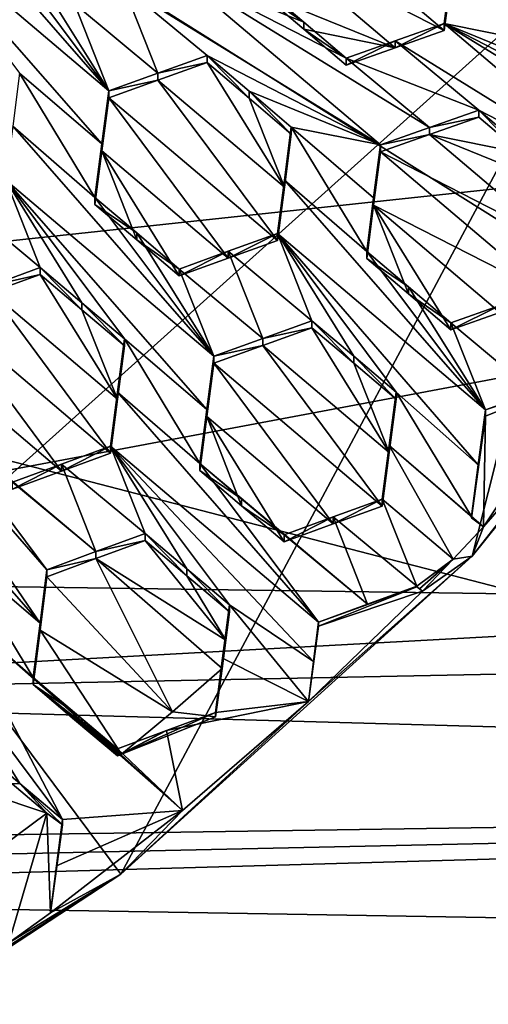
# Model space of a CAD drawing. Header units: metres. Extents: x -28 to 28, y -243 to 28.
# Tile 68 of 147: x 4.44 to 5.58, y -227.8 to -225.39. Entities that reach past the tile are written whole.
import ezdxf

# ---------------------------------------------------------------- set-up
doc = ezdxf.new("R2010")
doc.units = ezdxf.units.M
doc.layers.add('solid_10661043', color=7, linetype='CONTINUOUS')

msp = doc.modelspace()

# ---------------------------------------------------------------- linework, layer by layer
at = {"layer": 'solid_10661043'}
for points in [[(6.610481, -235.649948, 145.324188), (4.892302, -33.362179, 116.91967), (9.646918, -31.805536, 116.612808)], [(6.468189, -240.147827, 149.682373), (7.077552, -32.296108, 120.462379), (2.982663, -33.177189, 120.627808)], [(0, -240.141998, 149.723801), (6.468189, -240.147827, 149.682373), (2.982663, -33.177189, 120.627808)], [(3.305357, -235.757614, 145.381073), (0.002991, -33.878384, 117.022713), (4.892302, -33.362179, 116.91967)], [(6.610481, -235.649948, 145.324188), (3.305357, -235.757614, 145.381073), (4.892302, -33.362179, 116.91967)], [(-5.242968, -219.076813, 116.413437), (8.043475, -227.407623, 118.645668), (-8.043475, -223.244019, 117.530037)], [(-5.242968, -219.076813, 116.413437), (7.775297, -222.446243, 117.316269), (8.043475, -227.407623, 118.645668)], [(-8.043475, -223.244019, 117.530037), (8.043475, -227.407623, 118.645668), (5.242968, -231.574844, 119.762268)], [(-8.043475, -223.244019, 117.530037), (5.242968, -231.574844, 119.762268), (-7.775297, -228.205399, 118.859436)], [(11.353618, -225.185455, 137.539215), (4.379401, -224.919739, 137.194443), (3.211352, -226.058945, 137.361542)], [(4.379401, -224.919739, 137.194443), (5.935923, -225.133896, 136.516098), (4.138341, -226.747696, 136.948517)], [(4.653608, -225.563202, 132.630081), (4.162208, -225.001678, 132.718674), (4.145181, -225.132568, 132.729904)], [(4.653608, -225.563202, 132.630081), (4.363299, -225.175842, 132.679337), (4.162208, -225.001678, 132.718674)], [(5.044559, -225.195938, 132.443573), (5.473717, -225.416046, 132.347717), (5.061479, -225.066757, 132.429092)], [(5.061479, -225.066757, 132.429092), (5.473717, -225.416046, 132.347717), (5.490699, -225.286545, 132.332657)], [(4.682702, -227.477722, 132.692444), (4.138341, -226.747696, 136.948517), (5.935923, -225.133896, 136.516098)], [(4.636724, -225.693115, 132.640778), (4.145181, -225.132568, 132.729904), (4.435491, -225.520081, 132.680084)], [(4.653608, -225.563202, 132.630081), (4.145181, -225.132568, 132.729904), (4.636724, -225.693115, 132.640778)], [(5.541527, -226.700485, 132.484177), (4.682702, -227.477722, 132.692444), (5.935923, -225.133896, 136.516098)], [(6.263885, -225.803055, 132.243713), (5.541527, -226.700485, 132.484177), (5.935923, -225.133896, 136.516098)], [(4.46584, -225.262711, 132.65918), (4.363299, -225.175842, 132.679337), (4.653608, -225.563202, 132.630081)], [(11.353618, -225.185455, 137.539215), (3.211352, -226.058945, 137.361542), (2.997616, -226.755341, 137.25293)], [(7.121154, -226.814041, 137.386063), (11.353618, -225.185455, 137.539215), (2.997616, -226.755341, 137.25293)], [(5.027567, -225.325836, 132.457458), (5.353316, -225.458328, 132.382599), (5.044559, -225.195938, 132.443573)], [(5.044559, -225.195938, 132.443573), (5.353316, -225.458328, 132.382599), (5.473717, -225.416046, 132.347717)], [(4.653608, -225.563202, 132.630081), (4.569418, -225.350449, 132.638794), (4.46584, -225.262711, 132.65918)], [(4.689136, -225.307724, 132.606644), (5.317876, -225.695709, 132.47348), (4.809449, -225.264969, 132.573639)], [(5.437545, -225.653351, 132.440033), (4.809449, -225.264969, 132.573639), (5.317876, -225.695709, 132.47348)], [(5.233686, -225.483429, 132.480377), (4.809449, -225.264969, 132.573639), (5.437545, -225.653351, 132.440033)], [(5.130357, -225.395889, 132.500732), (4.809449, -225.264969, 132.573639), (5.233686, -225.483429, 132.480377)], [(5.130357, -225.395889, 132.500732), (5.027567, -225.308823, 132.520966), (4.809449, -225.264969, 132.573639)], [(5.473717, -225.416046, 132.347717), (5.473717, -225.398956, 132.411514), (5.490699, -225.269455, 132.396423)], [(5.691835, -225.443222, 132.357254), (5.490699, -225.269455, 132.396423), (5.473717, -225.398956, 132.411514)], [(5.490699, -225.286545, 132.332657), (5.473717, -225.416046, 132.347717), (5.490699, -225.269455, 132.396423)], [(5.708812, -225.313904, 132.341644), (5.490699, -225.269455, 132.396423), (5.691835, -225.443222, 132.357254)], [(4.689136, -225.307724, 132.606644), (4.569418, -225.350449, 132.638794), (4.773361, -225.520309, 132.598511)], [(4.689136, -225.307724, 132.606644), (4.89364, -225.477402, 132.566147), (5.317876, -225.695709, 132.47348)], [(4.689136, -225.307724, 132.606644), (4.773361, -225.520309, 132.598511), (4.89364, -225.477402, 132.566147)], [(5.130357, -225.395889, 132.500732), (5.027567, -225.325836, 132.457458), (5.027567, -225.308823, 132.520966)], [(5.130357, -225.412933, 132.437119), (5.353316, -225.458328, 132.382599), (5.027567, -225.325836, 132.457458)], [(5.130357, -225.395889, 132.500732), (5.130357, -225.412933, 132.437119), (5.027567, -225.325836, 132.457458)], [(4.773361, -225.520309, 132.598511), (4.569418, -225.350449, 132.638794), (4.653608, -225.563202, 132.630081)], [(5.130357, -225.395889, 132.500732), (5.233686, -225.483429, 132.480377), (5.130357, -225.412933, 132.437119)], [(5.130357, -225.412933, 132.437119), (5.233686, -225.483429, 132.480377), (5.233686, -225.500504, 132.416672)], [(5.130357, -225.412933, 132.437119), (5.233686, -225.500504, 132.416672), (5.353316, -225.458328, 132.382599)], [(5.353316, -225.458328, 132.382599), (5.473717, -225.398956, 132.411514), (5.473717, -225.416046, 132.347717)], [(5.353316, -225.458328, 132.382599), (5.353316, -225.441254, 132.44635), (5.473717, -225.398956, 132.411514)], [(5.982144, -225.82962, 132.311584), (5.473717, -225.398956, 132.411514), (5.353316, -225.441254, 132.44635)], [(5.794241, -225.529953, 132.337173), (5.691835, -225.443222, 132.357254), (5.473717, -225.398956, 132.411514)], [(6.105681, -225.786331, 132.275436), (5.473717, -225.398956, 132.411514), (5.982144, -225.82962, 132.311584)], [(5.897954, -225.617798, 132.316818), (5.473717, -225.398956, 132.411514), (6.105681, -225.786331, 132.275436)], [(5.897954, -225.617798, 132.316818), (5.794241, -225.529953, 132.337173), (5.473717, -225.398956, 132.411514)], [(5.233686, -225.483429, 132.480377), (5.557908, -225.610901, 132.405807), (5.353316, -225.441254, 132.44635)], [(5.233686, -225.500504, 132.416672), (5.233686, -225.483429, 132.480377), (5.353316, -225.441254, 132.44635)], [(5.353316, -225.458328, 132.382599), (5.233686, -225.500504, 132.416672), (5.353316, -225.441254, 132.44635)], [(5.982144, -225.82962, 132.311584), (5.353316, -225.441254, 132.44635), (5.557908, -225.610901, 132.405807)], [(4.773361, -225.520309, 132.598511), (4.89364, -225.494415, 132.50264), (4.89364, -225.477402, 132.566147)], [(4.99643, -225.564484, 132.545898), (5.317876, -225.695709, 132.47348), (4.89364, -225.477402, 132.566147)], [(4.99643, -225.581528, 132.4823), (4.99643, -225.564484, 132.545898), (4.89364, -225.477402, 132.566147)], [(4.89364, -225.494415, 132.50264), (4.99643, -225.581528, 132.4823), (4.89364, -225.477402, 132.566147)], [(5.233686, -225.483429, 132.480377), (5.437545, -225.653351, 132.440033), (5.557908, -225.610901, 132.405807)], [(4.773361, -225.537308, 132.535049), (4.89364, -225.494415, 132.50264), (4.773361, -225.520309, 132.598511)], [(4.773361, -225.537308, 132.535049), (5.082859, -225.798782, 132.473816), (4.89364, -225.494415, 132.50264)], [(4.99643, -225.581528, 132.4823), (4.89364, -225.494415, 132.50264), (5.082859, -225.798782, 132.473816)], [(4.619697, -225.82428, 132.650986), (4.435491, -225.520081, 132.680084), (4.418618, -225.65007, 132.690094)], [(4.636724, -225.693115, 132.640778), (4.435491, -225.520081, 132.680084), (4.619697, -225.82428, 132.650986)], [(4.773361, -225.537308, 132.535049), (4.773361, -225.520309, 132.598511), (4.653608, -225.563202, 132.630081)], [(4.773361, -225.537308, 132.535049), (4.653608, -225.563202, 132.630081), (4.653608, -225.5802, 132.566666)], [(4.773361, -225.537308, 132.535049), (4.653608, -225.5802, 132.566666), (5.065847, -225.929489, 132.485291)], [(4.773361, -225.537308, 132.535049), (5.065847, -225.929489, 132.485291), (5.082859, -225.798782, 132.473816)], [(4.653608, -225.5802, 132.566666), (4.653608, -225.563202, 132.630081), (4.636724, -225.693115, 132.640778)], [(4.636724, -225.710114, 132.577316), (4.653608, -225.5802, 132.566666), (4.636724, -225.693115, 132.640778)], [(4.945651, -225.972656, 132.51651), (4.653608, -225.5802, 132.566666), (4.636724, -225.710114, 132.577316)], [(5.065847, -225.929489, 132.485291), (4.653608, -225.5802, 132.566666), (4.945651, -225.972656, 132.51651)], [(5.099759, -225.652023, 132.525543), (5.317876, -225.695709, 132.47348), (4.99643, -225.564484, 132.545898)], [(5.099759, -225.669098, 132.461853), (5.099759, -225.652023, 132.525543), (4.99643, -225.564484, 132.545898)], [(4.99643, -225.581528, 132.4823), (5.099759, -225.669098, 132.461853), (4.99643, -225.564484, 132.545898)], [(5.082859, -225.798782, 132.473816), (5.099759, -225.669098, 132.461853), (4.99643, -225.581528, 132.4823)], [(5.557908, -225.628036, 132.341873), (5.557908, -225.610901, 132.405807), (5.437545, -225.653351, 132.440033)], [(5.660573, -225.715042, 132.321564), (5.557908, -225.610901, 132.405807), (5.557908, -225.628036, 132.341873)], [(5.660573, -225.715042, 132.321564), (5.660569, -225.697876, 132.385605), (5.557908, -225.610901, 132.405807)], [(5.982144, -225.82962, 132.311584), (5.557908, -225.610901, 132.405807), (5.660569, -225.697876, 132.385605)], [(5.437545, -225.670471, 132.376144), (5.557908, -225.628036, 132.341873), (5.437545, -225.653351, 132.440033)], [(5.660573, -225.715042, 132.321564), (5.557908, -225.628036, 132.341873), (5.437545, -225.670471, 132.376144)], [(4.418618, -225.65007, 132.690094), (4.401579, -225.781509, 132.699631), (4.910007, -226.211945, 132.600571)], [(4.619697, -225.82428, 132.650986), (4.418618, -225.65007, 132.690094), (4.910007, -226.211945, 132.600571)], [(5.082859, -225.798782, 132.473816), (5.099759, -225.652023, 132.525543), (5.099759, -225.669098, 132.461853)], [(5.082859, -225.781693, 132.537567), (5.283965, -225.95575, 132.498215), (5.099759, -225.652023, 132.525543)], [(5.082859, -225.798782, 132.473816), (5.082859, -225.781693, 132.537567), (5.099759, -225.652023, 132.525543)], [(5.300968, -225.825287, 132.486099), (5.317876, -225.695709, 132.47348), (5.099759, -225.652023, 132.525543)], [(5.300968, -225.825287, 132.486099), (5.099759, -225.652023, 132.525543), (5.283965, -225.95575, 132.498215)], [(5.437545, -225.670471, 132.376144), (5.437545, -225.653351, 132.440033), (5.317876, -225.695709, 132.47348)], [(5.317876, -225.712814, 132.409637), (5.437545, -225.670471, 132.376144), (5.317876, -225.695709, 132.47348)], [(5.747108, -225.932068, 132.314819), (5.437545, -225.670471, 132.376144), (5.317876, -225.712814, 132.409637)], [(5.660573, -225.715042, 132.321564), (5.437545, -225.670471, 132.376144), (5.764027, -225.802704, 132.301117)], [(5.747108, -225.932068, 132.314819), (5.764027, -225.802704, 132.301117), (5.437545, -225.670471, 132.376144)], [(4.636724, -225.710114, 132.577316), (4.636724, -225.693115, 132.640778), (4.619697, -225.82428, 132.650986)], [(5.300968, -225.825287, 132.486099), (5.317876, -225.712814, 132.409637), (5.317876, -225.695709, 132.47348)], [(4.619697, -225.841293, 132.587463), (4.636724, -225.710114, 132.577316), (4.619697, -225.82428, 132.650986)], [(4.721869, -225.927841, 132.567398), (4.636724, -225.710114, 132.577316), (4.619697, -225.841293, 132.587463)], [(4.825816, -226.015884, 132.546982), (4.636724, -225.710114, 132.577316), (4.721869, -225.927841, 132.567398)], [(4.945651, -225.972656, 132.51651), (4.636724, -225.710114, 132.577316), (4.825816, -226.015884, 132.546982)], [(5.300968, -225.842407, 132.422211), (5.730115, -226.062164, 132.328033), (5.317876, -225.712814, 132.409637)], [(5.300968, -225.842407, 132.422211), (5.317876, -225.712814, 132.409637), (5.300968, -225.825287, 132.486099)], [(5.747108, -225.932068, 132.314819), (5.317876, -225.712814, 132.409637), (5.730115, -226.062164, 132.328033)], [(4.485769, -225.994843, 132.688812), (4.401579, -225.781509, 132.699631), (4.281469, -225.825272, 132.728531)], [(4.401579, -225.781509, 132.699631), (4.893131, -226.342178, 132.609802), (4.910007, -226.211945, 132.600571)], [(4.691888, -226.169296, 132.648804), (4.893131, -226.342178, 132.609802), (4.401579, -225.781509, 132.699631)], [(4.587704, -226.081116, 132.669037), (4.691888, -226.169296, 132.648804), (4.401579, -225.781509, 132.699631)], [(4.485769, -225.994843, 132.688812), (4.587704, -226.081116, 132.669037), (4.401579, -225.781509, 132.699631)], [(5.082859, -225.781693, 132.537567), (5.065847, -225.912384, 132.549088), (5.574275, -226.343048, 132.449158)], [(5.065847, -225.929489, 132.485291), (5.065847, -225.912384, 132.549088), (5.082859, -225.781693, 132.537567)], [(5.082859, -225.798782, 132.473816), (5.065847, -225.929489, 132.485291), (5.082859, -225.781693, 132.537567)], [(5.082859, -225.781693, 132.537567), (5.574275, -226.343048, 132.449158), (5.283965, -225.95575, 132.498215)], [(5.859993, -226.296066, 132.375824), (5.541527, -226.700485, 132.484177), (6.263885, -225.803055, 132.243713)], [(4.365674, -226.038727, 132.717194), (4.485769, -225.994843, 132.688812), (4.281469, -225.825272, 132.728531)], [(4.721878, -225.910797, 132.631027), (4.619697, -225.841293, 132.587463), (4.619697, -225.82428, 132.650986)], [(4.721878, -225.910797, 132.631027), (4.619697, -225.82428, 132.650986), (4.910007, -226.211945, 132.600571)], [(5.300968, -225.842407, 132.422211), (5.300968, -225.825287, 132.486099), (5.283965, -225.95575, 132.498215)], [(4.721869, -225.927841, 132.567398), (4.619697, -225.841293, 132.587463), (4.721878, -225.910797, 132.631027)], [(5.283965, -225.972885, 132.434265), (5.300968, -225.842407, 132.422211), (5.283965, -225.95575, 132.498215)], [(5.386627, -226.059875, 132.413971), (5.300968, -225.842407, 132.422211), (5.283965, -225.972885, 132.434265)], [(5.300968, -225.842407, 132.422211), (5.490084, -226.147537, 132.393509), (5.609843, -226.104858, 132.36113)], [(5.386627, -226.059875, 132.413971), (5.490084, -226.147537, 132.393509), (5.300968, -225.842407, 132.422211)], [(5.300968, -225.842407, 132.422211), (5.609843, -226.104858, 132.36113), (5.730115, -226.062164, 132.328033)], [(4.721869, -225.927841, 132.567398), (4.721878, -225.910797, 132.631027), (4.825816, -225.99881, 132.610703)], [(4.910007, -226.211945, 132.600571), (4.825816, -225.99881, 132.610703), (4.721878, -225.910797, 132.631027)], [(4.945651, -225.972656, 132.51651), (4.945652, -225.955582, 132.580261), (5.065847, -225.912384, 132.549088)], [(5.065847, -225.929489, 132.485291), (4.945651, -225.972656, 132.51651), (5.065847, -225.912384, 132.549088)], [(5.065847, -225.912384, 132.549088), (4.945652, -225.955582, 132.580261), (5.150037, -226.125244, 132.540009)], [(5.065847, -225.912384, 132.549088), (5.150037, -226.125244, 132.540009), (5.252438, -226.211975, 132.519913)], [(5.065847, -225.912384, 132.549088), (5.252438, -226.211975, 132.519913), (5.356156, -226.29982, 132.499573)], [(5.065847, -225.912384, 132.549088), (5.356156, -226.29982, 132.499573), (5.556819, -226.477264, 132.460571)], [(5.065847, -225.912384, 132.549088), (5.556819, -226.477264, 132.460571), (5.574275, -226.343048, 132.449158)], [(4.825816, -226.015884, 132.546982), (4.721869, -225.927841, 132.567398), (4.825816, -225.99881, 132.610703)], [(4.945652, -225.955582, 132.580261), (4.825816, -225.99881, 132.610703), (5.029863, -226.168564, 132.570648)], [(4.825816, -226.015884, 132.546982), (4.825816, -225.99881, 132.610703), (4.945652, -225.955582, 132.580261)], [(4.945651, -225.972656, 132.51651), (4.825816, -226.015884, 132.546982), (4.945652, -225.955582, 132.580261)], [(4.945652, -225.955582, 132.580261), (5.029863, -226.168564, 132.570648), (5.150037, -226.125244, 132.540009)], [(5.38663, -226.042725, 132.478012), (5.283965, -225.95575, 132.498215), (5.574275, -226.343048, 132.449158)], [(5.38663, -226.042725, 132.478012), (5.283965, -225.972885, 132.434265), (5.283965, -225.95575, 132.498215)], [(4.485769, -226.011856, 132.625275), (4.485769, -225.994843, 132.688812), (4.365674, -226.038727, 132.717194)], [(4.587715, -226.098175, 132.605392), (4.587704, -226.081116, 132.669037), (4.485769, -225.994843, 132.688812)], [(4.485769, -226.011856, 132.625275), (4.587715, -226.098175, 132.605392), (4.485769, -225.994843, 132.688812)], [(5.386627, -226.059875, 132.413971), (5.283965, -225.972885, 132.434265), (5.38663, -226.042725, 132.478012)], [(4.365674, -226.05574, 132.653687), (4.675025, -226.316696, 132.593613), (4.485769, -226.011856, 132.625275)], [(4.365674, -226.05574, 132.653687), (4.485769, -226.011856, 132.625275), (4.365674, -226.038727, 132.717194)], [(4.587715, -226.098175, 132.605392), (4.485769, -226.011856, 132.625275), (4.675025, -226.316696, 132.593613)], [(4.825816, -225.99881, 132.610703), (4.910007, -226.211945, 132.600571), (5.029863, -226.168564, 132.570648)], [(5.386627, -226.059875, 132.413971), (5.38663, -226.042725, 132.478012), (5.490084, -226.130356, 132.457657)], [(5.574275, -226.343048, 132.449158), (5.490084, -226.130356, 132.457657), (5.38663, -226.042725, 132.478012)], [(4.365674, -226.05574, 132.653687), (4.245739, -226.099762, 132.681335), (4.657977, -226.448578, 132.60173)], [(4.365674, -226.05574, 132.653687), (4.657977, -226.448578, 132.60173), (4.675025, -226.316696, 132.593613)], [(5.386627, -226.059875, 132.413971), (5.490084, -226.130356, 132.457657), (5.490084, -226.147537, 132.393509)], [(4.587704, -226.081116, 132.669037), (4.691888, -226.186371, 132.585068), (4.691888, -226.169296, 132.648804)], [(4.587715, -226.098175, 132.605392), (4.691888, -226.186371, 132.585068), (4.587704, -226.081116, 132.669037)], [(5.490084, -226.147537, 132.393509), (5.490084, -226.130356, 132.457657), (5.609843, -226.087662, 132.425308)], [(5.693883, -226.300278, 132.417374), (5.609843, -226.087662, 132.425308), (5.490084, -226.130356, 132.457657)], [(5.609843, -226.104858, 132.36113), (5.490084, -226.147537, 132.393509), (5.609843, -226.087662, 132.425308)], [(4.228896, -226.230301, 132.688477), (4.537921, -226.492706, 132.629166), (4.245739, -226.099762, 132.681335)], [(4.245739, -226.099762, 132.681335), (4.537921, -226.492706, 132.629166), (4.657977, -226.448578, 132.60173)], [(4.675025, -226.316696, 132.593613), (4.691888, -226.186371, 132.585068), (4.587715, -226.098175, 132.605392)], [(5.029863, -226.168564, 132.570648), (5.150037, -226.14238, 132.476059), (5.150037, -226.125244, 132.540009)], [(5.252444, -226.229141, 132.455872), (5.252438, -226.211975, 132.519913), (5.150037, -226.125244, 132.540009)], [(5.150037, -226.14238, 132.476059), (5.252444, -226.229141, 132.455872), (5.150037, -226.125244, 132.540009)], [(5.693883, -226.300278, 132.417374), (5.490084, -226.130356, 132.457657), (5.574275, -226.343048, 132.449158)], [(5.029863, -226.185699, 132.506729), (5.150037, -226.14238, 132.476059), (5.029863, -226.168564, 132.570648)], [(5.029863, -226.185699, 132.506729), (5.339266, -226.447037, 132.445847), (5.150037, -226.14238, 132.476059)], [(5.252444, -226.229141, 132.455872), (5.150037, -226.14238, 132.476059), (5.339266, -226.447037, 132.445847)], [(4.485296, -226.864502, 132.713165), (4.010793, -226.171432, 132.796768), (3.993709, -226.304153, 132.802856)], [(4.502136, -226.733734, 132.707001), (4.211827, -226.345688, 132.758804), (4.010793, -226.171432, 132.796768)], [(4.502136, -226.733734, 132.707001), (4.010793, -226.171432, 132.796768), (4.485296, -226.864502, 132.713165)], [(4.675025, -226.299606, 132.657394), (4.876095, -226.473785, 132.618637), (4.691888, -226.169296, 132.648804)], [(4.675025, -226.316696, 132.593613), (4.675025, -226.299606, 132.657394), (4.691888, -226.169296, 132.648804)], [(4.691888, -226.186371, 132.585068), (4.675025, -226.316696, 132.593613), (4.691888, -226.169296, 132.648804)], [(4.691888, -226.169296, 132.648804), (4.876095, -226.473785, 132.618637), (4.893131, -226.342178, 132.609802)], [(5.029863, -226.185699, 132.506729), (5.029863, -226.168564, 132.570648), (4.910007, -226.211945, 132.600571)], [(5.029863, -226.185699, 132.506729), (4.910007, -226.211945, 132.600571), (4.910007, -226.229065, 132.536697)], [(5.029863, -226.185699, 132.506729), (4.910007, -226.229065, 132.536697), (5.322245, -226.578201, 132.455856)], [(5.029863, -226.185699, 132.506729), (5.322245, -226.578201, 132.455856), (5.339266, -226.447037, 132.445847)], [(4.910007, -226.229065, 132.536697), (4.910007, -226.211945, 132.600571), (4.893131, -226.342178, 132.609802)], [(5.356156, -226.317001, 132.435425), (5.356156, -226.29982, 132.499573), (5.252438, -226.211975, 132.519913)], [(5.252444, -226.229141, 132.455872), (5.356156, -226.317001, 132.435425), (5.252438, -226.211975, 132.519913)], [(4.228896, -226.230301, 132.688477), (4.417946, -226.537003, 132.655899), (4.537921, -226.492706, 132.629166)], [(4.893131, -226.359299, 132.545883), (4.910007, -226.229065, 132.536697), (4.893131, -226.342178, 132.609802)], [(5.202123, -226.621765, 132.485519), (4.910007, -226.229065, 132.536697), (4.893131, -226.359299, 132.545883)], [(5.202123, -226.621765, 132.485519), (5.322245, -226.578201, 132.455856), (4.910007, -226.229065, 132.536697)], [(5.339266, -226.447037, 132.445847), (5.356156, -226.317001, 132.435425), (5.252444, -226.229141, 132.455872)], [(5.570019, -226.629028, 132.465042), (5.814305, -226.262207, 132.366745), (5.574275, -226.358246, 132.392487)], [(5.570019, -226.629028, 132.465042), (5.859993, -226.296066, 132.375824), (5.814305, -226.262207, 132.366745)], [(5.814305, -226.262207, 132.366745), (5.693883, -226.300278, 132.417374), (5.574275, -226.343048, 132.449158)], [(5.574275, -226.358246, 132.392487), (5.814305, -226.262207, 132.366745), (5.574275, -226.343048, 132.449158)], [(4.485296, -226.864502, 132.713165), (3.993709, -226.304153, 132.802856), (4.284019, -226.69223, 132.750946)], [(4.675025, -226.299606, 132.657394), (4.657977, -226.448578, 132.60173), (4.657977, -226.431473, 132.665588)], [(5.166404, -226.861649, 132.56749), (4.675025, -226.299606, 132.657394), (4.657977, -226.431473, 132.665588)], [(4.675025, -226.316696, 132.593613), (4.657977, -226.448578, 132.60173), (4.675025, -226.299606, 132.657394)], [(5.166404, -226.861649, 132.56749), (4.876095, -226.473785, 132.618637), (4.675025, -226.299606, 132.657394)], [(5.339266, -226.447037, 132.445847), (5.356156, -226.29982, 132.499573), (5.356156, -226.317001, 132.435425)], [(5.339266, -226.42984, 132.510056), (5.540363, -226.603912, 132.47084), (5.356156, -226.29982, 132.499573)], [(5.339266, -226.447037, 132.445847), (5.339266, -226.42984, 132.510056), (5.356156, -226.29982, 132.499573)], [(5.556819, -226.477264, 132.460571), (5.356156, -226.29982, 132.499573), (5.540363, -226.603912, 132.47084)], [(5.570019, -226.629028, 132.465042), (5.541527, -226.700485, 132.484177), (5.859993, -226.296066, 132.375824)], [(4.622119, -226.689316, 132.680725), (4.313365, -226.431503, 132.739548), (4.211827, -226.345688, 132.758804)], [(4.622119, -226.689316, 132.680725), (4.211827, -226.345688, 132.758804), (4.502136, -226.733734, 132.707001)], [(4.893131, -226.359299, 132.545883), (4.893131, -226.342178, 132.609802), (4.876095, -226.473785, 132.618637)], [(5.556819, -226.477264, 132.460571), (5.574275, -226.358246, 132.392487), (5.574275, -226.343048, 132.449158)], [(4.876095, -226.490921, 132.554642), (4.893131, -226.359299, 132.545883), (4.876095, -226.473785, 132.618637)], [(4.978064, -226.57724, 132.534805), (4.893131, -226.359299, 132.545883), (4.876095, -226.490921, 132.554642)], [(5.082214, -226.665421, 132.514511), (5.202123, -226.621765, 132.485519), (4.893131, -226.359299, 132.545883)], [(4.978064, -226.57724, 132.534805), (5.082214, -226.665421, 132.514511), (4.893131, -226.359299, 132.545883)], [(5.556819, -226.477264, 132.460571), (5.540363, -226.603912, 132.47084), (5.574275, -226.358246, 132.392487)], [(5.540363, -226.607056, 132.459152), (5.574275, -226.358246, 132.392487), (5.540363, -226.603912, 132.47084)], [(5.570019, -226.629028, 132.465042), (5.574275, -226.358246, 132.392487), (5.540363, -226.607056, 132.459152)], [(5.339266, -226.42984, 132.510056), (5.322245, -226.560989, 132.520111), (5.495771, -226.708069, 132.486221)], [(5.322245, -226.578201, 132.455856), (5.322245, -226.560989, 132.520111), (5.339266, -226.42984, 132.510056)], [(5.322245, -226.578201, 132.455856), (5.339266, -226.42984, 132.510056), (5.339266, -226.447037, 132.445847)], [(5.339266, -226.42984, 132.510056), (5.55517, -226.616455, 132.467941), (5.540363, -226.603912, 132.47084)], [(5.339266, -226.42984, 132.510056), (5.570019, -226.629028, 132.465042), (5.55517, -226.616455, 132.467941)], [(5.339266, -226.42984, 132.510056), (5.495771, -226.708069, 132.486221), (5.570019, -226.629028, 132.465042)], [(4.622119, -226.689316, 132.680725), (4.417946, -226.519913, 132.719681), (4.313365, -226.431503, 132.739548)], [(4.537921, -226.492706, 132.629166), (4.537921, -226.475616, 132.692993), (4.657977, -226.431473, 132.665588)], [(4.742167, -226.645065, 132.653763), (4.657977, -226.431473, 132.665588), (4.537921, -226.475616, 132.692993)], [(4.657977, -226.448578, 132.60173), (4.537921, -226.492706, 132.629166), (4.657977, -226.431473, 132.665588)], [(5.153928, -226.958145, 132.573486), (4.657977, -226.431473, 132.665588), (4.948287, -226.819412, 132.614182)], [(4.843956, -226.731155, 132.634216), (4.948287, -226.819412, 132.614182), (4.657977, -226.431473, 132.665588)], [(5.153928, -226.958145, 132.573486), (5.166404, -226.861649, 132.56749), (4.657977, -226.431473, 132.665588)], [(4.843956, -226.731155, 132.634216), (4.657977, -226.431473, 132.665588), (4.742167, -226.645065, 132.653763)], [(4.417946, -226.537003, 132.655899), (4.417946, -226.519913, 132.719681), (4.537921, -226.475616, 132.692993)], [(4.622119, -226.689316, 132.680725), (4.537921, -226.475616, 132.692993), (4.417946, -226.519913, 132.719681)], [(4.537921, -226.492706, 132.629166), (4.417946, -226.537003, 132.655899), (4.537921, -226.475616, 132.692993)], [(4.622119, -226.689316, 132.680725), (4.742167, -226.645065, 132.653763), (4.537921, -226.475616, 132.692993)], [(4.978073, -226.560089, 132.598877), (4.876095, -226.490921, 132.554642), (4.876095, -226.473785, 132.618637)], [(5.166404, -226.861649, 132.56749), (5.285934, -226.818008, 132.539078), (4.876095, -226.473785, 132.618637)], [(4.978073, -226.560089, 132.598877), (4.876095, -226.473785, 132.618637), (5.285934, -226.818008, 132.539078)], [(4.978064, -226.57724, 132.534805), (4.876095, -226.490921, 132.554642), (4.978073, -226.560089, 132.598877)], [(4.978064, -226.57724, 132.534805), (4.978073, -226.560089, 132.598877), (5.082214, -226.648224, 132.57869)], [(5.285934, -226.818008, 132.539078), (5.082214, -226.648224, 132.57869), (4.978073, -226.560089, 132.598877)], [(5.202123, -226.621765, 132.485519), (5.202124, -226.604568, 132.549728), (5.322245, -226.560989, 132.520111)], [(5.202123, -226.621765, 132.485519), (5.322245, -226.560989, 132.520111), (5.322245, -226.578201, 132.455856)], [(5.322245, -226.560989, 132.520111), (5.202124, -226.604568, 132.549728), (5.406435, -226.77417, 132.509811)], [(5.322245, -226.560989, 132.520111), (5.406435, -226.77417, 132.509811), (5.495771, -226.708069, 132.486221)], [(4.978064, -226.57724, 132.534805), (5.082214, -226.648224, 132.57869), (5.082214, -226.665421, 132.514511)], [(5.202124, -226.604568, 132.549728), (5.082214, -226.648224, 132.57869), (5.285934, -226.818008, 132.539078)], [(5.082214, -226.665421, 132.514511), (5.082214, -226.648224, 132.57869), (5.202124, -226.604568, 132.549728)], [(5.082214, -226.665421, 132.514511), (5.202124, -226.604568, 132.549728), (5.202123, -226.621765, 132.485519)], [(5.202124, -226.604568, 132.549728), (5.285934, -226.818008, 132.539078), (5.406435, -226.77417, 132.509811)], [(5.55517, -226.616455, 132.467941), (5.540363, -226.607056, 132.459152), (5.540363, -226.603912, 132.47084)], [(5.570019, -226.629028, 132.465042), (5.540363, -226.607056, 132.459152), (5.55517, -226.616455, 132.467941)], [(4.622119, -226.689316, 132.680725), (4.742167, -226.662216, 132.589752), (4.742167, -226.645065, 132.653763)], [(4.742167, -226.645065, 132.653763), (4.742167, -226.662216, 132.589752), (4.843967, -226.748337, 132.570114)], [(4.843956, -226.731155, 132.634216), (4.742167, -226.645065, 132.653763), (4.843967, -226.748337, 132.570114)], [(5.495771, -226.708069, 132.486221), (5.541527, -226.700485, 132.484177), (5.570019, -226.629028, 132.465042)], [(4.939364, -226.905716, 132.55394), (4.742167, -226.662216, 132.589752), (4.622119, -226.706451, 132.61676)], [(4.622119, -226.689316, 132.680725), (4.622119, -226.706451, 132.61676), (4.742167, -226.662216, 132.589752)], [(4.843967, -226.748337, 132.570114), (4.742167, -226.662216, 132.589752), (4.939364, -226.905716, 132.55394)], [(4.468225, -226.997192, 132.718994), (4.284019, -226.69223, 132.750946), (4.267192, -226.823074, 132.756454)], [(4.485296, -226.864502, 132.713165), (4.284019, -226.69223, 132.750946), (4.468225, -226.997192, 132.718994)], [(4.622119, -226.689316, 132.680725), (4.502136, -226.733734, 132.707001), (4.622119, -226.706451, 132.61676)], [(4.622119, -226.706451, 132.61676), (4.502136, -226.750854, 132.643051), (4.808856, -227.081238, 132.586212)], [(4.502136, -226.733734, 132.707001), (4.502136, -226.750854, 132.643051), (4.622119, -226.706451, 132.61676)], [(4.622119, -226.706451, 132.61676), (4.808856, -227.081238, 132.586212), (4.930389, -226.97525, 132.5578)], [(4.939364, -226.905716, 132.55394), (4.622119, -226.706451, 132.61676), (4.930389, -226.97525, 132.5578)], [(5.141359, -227.055435, 132.5793), (4.682702, -227.477722, 132.692444), (5.541527, -226.700485, 132.484177)], [(5.141359, -227.055435, 132.5793), (5.541527, -226.700485, 132.484177), (5.420375, -226.78598, 132.507095)], [(5.495771, -226.708069, 132.486221), (5.406435, -226.77417, 132.509811), (5.413416, -226.780075, 132.508453)], [(5.495771, -226.708069, 132.486221), (5.413416, -226.780075, 132.508453), (5.420375, -226.78598, 132.507095)], [(5.495771, -226.708069, 132.486221), (5.420375, -226.78598, 132.507095), (5.541527, -226.700485, 132.484177)], [(4.502136, -226.733734, 132.707001), (4.485296, -226.864502, 132.713165), (4.502136, -226.750854, 132.643051)], [(4.843956, -226.731155, 132.634216), (4.843967, -226.748337, 132.570114), (4.948287, -226.836609, 132.549973)], [(4.843956, -226.731155, 132.634216), (4.948287, -226.836609, 132.549973), (4.948287, -226.819412, 132.614182)], [(7.121154, -226.814041, 137.386063), (2.997616, -226.755341, 137.25293), (2.918739, -227.04277, 137.200897)], [(4.682702, -227.477722, 132.692444), (3.708579, -228.115631, 132.863373), (4.138341, -226.747696, 136.948517)], [(4.502136, -226.750854, 132.643051), (4.485296, -226.881653, 132.649155), (4.808856, -227.081238, 132.586212)], [(4.485296, -226.864502, 132.713165), (4.485296, -226.881653, 132.649155), (4.502136, -226.750854, 132.643051)], [(4.939364, -226.905716, 132.55394), (4.948287, -226.836609, 132.549973), (4.843967, -226.748337, 132.570114)], [(5.166404, -226.871674, 132.53006), (5.141359, -227.055435, 132.5793), (5.420375, -226.78598, 132.507095)], [(5.166404, -226.871674, 132.53006), (5.420375, -226.78598, 132.507095), (5.406435, -226.775635, 132.504318)], [(5.166404, -226.861649, 132.56749), (5.406435, -226.775635, 132.504318), (5.285934, -226.818008, 132.539078)], [(5.166404, -226.871674, 132.53006), (5.406435, -226.775635, 132.504318), (5.166404, -226.861649, 132.56749)], [(5.285934, -226.818008, 132.539078), (5.406435, -226.775635, 132.504318), (5.406435, -226.77417, 132.509811)], [(5.406435, -226.775635, 132.504318), (5.413416, -226.780075, 132.508453), (5.406435, -226.77417, 132.509811)], [(5.406435, -226.775635, 132.504318), (5.420375, -226.78598, 132.507095), (5.413416, -226.780075, 132.508453)], [(7.121154, -226.814041, 137.386063), (2.918739, -227.04277, 137.200897), (11.336208, -226.874405, 137.521896)], [(4.540416, -227.344116, 132.709686), (4.267192, -226.823074, 132.756454), (4.250107, -226.956039, 132.761627)], [(4.833668, -227.322067, 132.650742), (4.468225, -226.997192, 132.718994), (4.267192, -226.823074, 132.756454)], [(4.833668, -227.322067, 132.650742), (4.267192, -226.823074, 132.756454), (4.540416, -227.344116, 132.709686)], [(4.931427, -226.949997, 132.621628), (4.948287, -226.819412, 132.614182), (4.939364, -226.905716, 132.55394)], [(5.141359, -227.055435, 132.5793), (4.948287, -226.819412, 132.614182), (4.931427, -226.949997, 132.621628)], [(4.948287, -226.819412, 132.614182), (4.948287, -226.836609, 132.549973), (4.939364, -226.905716, 132.55394)], [(5.141359, -227.055435, 132.5793), (5.153928, -226.958145, 132.573486), (4.948287, -226.819412, 132.614182)], [(5.166404, -226.871674, 132.53006), (5.166404, -226.861649, 132.56749), (5.153928, -226.958145, 132.573486)], [(11.331386, -227.277725, 137.462723), (11.336208, -226.874405, 137.521896), (2.918739, -227.04277, 137.200897)], [(4.485296, -226.864502, 132.713165), (4.468225, -226.997192, 132.718994), (4.485296, -226.881653, 132.649155)], [(4.485296, -226.881653, 132.649155), (4.468225, -227.014359, 132.654922), (4.684882, -227.18457, 132.613892)], [(4.468225, -226.997192, 132.718994), (4.468225, -227.014359, 132.654922), (4.485296, -226.881653, 132.649155)], [(4.485296, -226.881653, 132.649155), (4.684882, -227.18457, 132.613892), (4.808856, -227.081238, 132.586212)], [(5.166404, -226.871674, 132.53006), (5.153928, -226.958145, 132.573486), (5.141359, -227.055435, 132.5793)], [(4.931427, -226.949997, 132.621628), (4.939364, -226.905716, 132.55394), (4.930389, -226.97525, 132.5578)], [(4.435636, -227.255692, 132.72905), (4.250107, -226.956039, 132.761627), (4.334297, -227.170181, 132.747726)], [(4.540416, -227.344116, 132.709686), (4.250107, -226.956039, 132.761627), (4.435636, -227.255692, 132.72905)], [(4.931427, -226.949997, 132.621628), (4.930389, -226.97525, 132.5578), (4.914375, -227.092743, 132.589294)], [(4.931427, -226.949997, 132.621628), (4.914375, -227.092743, 132.589294), (4.914375, -227.082184, 132.628738)], [(5.141359, -227.055435, 132.5793), (4.931427, -226.949997, 132.621628), (4.914375, -227.082184, 132.628738)], [(4.914375, -227.092743, 132.589294), (4.930389, -226.97525, 132.5578), (4.808856, -227.081238, 132.586212)], [(4.468225, -226.997192, 132.718994), (4.569709, -227.082901, 132.699997), (4.468225, -227.014359, 132.654922)], [(4.833668, -227.322067, 132.650742), (4.569709, -227.082901, 132.699997), (4.468225, -226.997192, 132.718994)], [(4.468225, -227.014359, 132.654922), (4.679612, -227.186523, 132.615005), (4.684882, -227.18457, 132.613892)], [(4.468225, -227.014359, 132.654922), (4.569697, -227.100082, 132.635834), (4.679612, -227.186523, 132.615005)], [(4.569709, -227.082901, 132.699997), (4.569697, -227.100082, 132.635834), (4.468225, -227.014359, 132.654922)], [(11.331386, -227.277725, 137.462723), (2.918739, -227.04277, 137.200897), (2.424668, -227.411148, 137.205643)], [(4.833668, -227.322067, 132.650742), (4.682702, -227.477722, 132.692444), (5.141359, -227.055435, 132.5793)], [(5.141359, -227.055435, 132.5793), (4.914375, -227.082184, 132.628738), (4.79435, -227.126648, 132.654877)], [(4.833668, -227.322067, 132.650742), (5.141359, -227.055435, 132.5793), (4.79435, -227.126648, 132.654877)], [(4.569709, -227.082901, 132.699997), (4.674344, -227.17128, 132.680374), (4.569697, -227.100082, 132.635834)], [(4.569697, -227.100082, 132.635834), (4.674344, -227.188492, 132.616104), (4.679612, -227.186523, 132.615005)], [(4.674344, -227.17128, 132.680374), (4.674344, -227.188492, 132.616104), (4.569697, -227.100082, 132.635834)], [(4.833668, -227.322067, 132.650742), (4.674344, -227.17128, 132.680374), (4.569709, -227.082901, 132.699997)], [(4.914375, -227.092743, 132.589294), (4.808856, -227.081238, 132.586212), (4.684882, -227.18457, 132.613892)], [(4.79435, -227.126648, 132.654877), (4.914375, -227.082184, 132.628738), (4.684882, -227.18457, 132.613892)], [(4.914375, -227.092743, 132.589294), (4.684882, -227.18457, 132.613892), (4.914375, -227.082184, 132.628738)], [(4.79435, -227.126648, 132.654877), (4.679612, -227.186523, 132.615005), (4.674344, -227.188492, 132.616104)], [(4.79435, -227.126648, 132.654877), (4.674344, -227.188492, 132.616104), (4.674344, -227.17128, 132.680374)], [(4.833668, -227.322067, 132.650742), (4.79435, -227.126648, 132.654877), (4.674344, -227.17128, 132.680374)], [(4.79435, -227.126648, 132.654877), (4.684882, -227.18457, 132.613892), (4.679612, -227.186523, 132.615005)], [(4.435636, -227.255692, 132.72905), (4.334297, -227.170181, 132.747726), (4.416946, -227.257126, 132.668304)], [(4.214313, -227.232559, 132.706955), (4.31573, -227.466049, 132.689316), (4.501869, -227.328812, 132.652542)], [(4.214313, -227.232559, 132.706955), (4.501869, -227.328812, 132.652542), (4.416946, -227.257126, 132.668304)], [(4.435636, -227.255692, 132.72905), (4.416946, -227.257126, 132.668304), (4.501869, -227.328812, 132.652542)], [(4.540416, -227.357376, 132.660202), (4.435636, -227.255692, 132.72905), (4.501869, -227.328812, 132.652542)], [(4.540416, -227.357376, 132.660202), (4.540416, -227.344116, 132.709686), (4.435636, -227.255692, 132.72905)], [(11.331386, -227.277725, 137.462723), (2.421863, -227.530655, 137.232422), (6.835705, -227.604538, 137.371872)], [(2.423323, -227.471161, 137.217804), (2.421863, -227.530655, 137.232422), (11.331386, -227.277725, 137.462723)], [(2.423323, -227.471161, 137.217804), (11.331386, -227.277725, 137.462723), (2.424668, -227.411148, 137.205643)], [(4.409349, -227.64505, 132.737274), (4.501869, -227.328812, 132.652542), (4.31573, -227.466049, 132.689316)], [(4.409349, -227.64505, 132.737274), (4.511183, -227.571854, 132.717667), (4.501869, -227.328812, 132.652542)], [(4.511183, -227.571854, 132.717667), (4.540416, -227.357376, 132.660202), (4.501869, -227.328812, 132.652542)], [(4.511183, -227.571854, 132.717667), (4.682702, -227.477722, 132.692444), (4.833668, -227.322067, 132.650742)], [(4.525894, -227.457214, 132.713776), (4.511183, -227.571854, 132.717667), (4.833668, -227.322067, 132.650742)], [(4.511183, -227.571854, 132.717667), (4.540416, -227.344116, 132.709686), (4.540416, -227.357376, 132.660202)], [(4.525894, -227.457214, 132.713776), (4.540416, -227.344116, 132.709686), (4.511183, -227.571854, 132.717667)], [(4.525894, -227.457214, 132.713776), (4.833668, -227.322067, 132.650742), (4.540416, -227.344116, 132.709686)], [(5.300373, -231.63028, 119.848831), (5.242968, -231.574844, 119.762268), (8.043475, -227.407623, 118.645668)], [(8.100316, -227.417389, 118.668106), (5.300373, -231.63028, 119.848831), (8.043475, -227.407623, 118.645668)], [(8.100316, -227.417389, 118.668106), (8.13539, -227.413498, 118.718941), (5.300373, -231.63028, 119.848831)], [(5.591261, -231.606979, 121.323799), (5.300373, -231.63028, 119.848831), (8.13539, -227.413498, 118.718941)], [(4.103969, -227.849625, 132.792099), (3.708579, -228.115631, 132.863373), (4.682702, -227.477722, 132.692444)], [(4.257976, -227.749176, 132.765182), (4.103969, -227.849625, 132.792099), (4.682702, -227.477722, 132.692444)], [(4.257976, -227.749176, 132.765182), (4.682702, -227.477722, 132.692444), (4.409349, -227.64505, 132.737274)], [(4.409349, -227.64505, 132.737274), (4.682702, -227.477722, 132.692444), (4.511183, -227.571854, 132.717667)], [(1.242382, -227.833252, 137.281525), (11.290958, -232.286453, 138.747162), (2.421863, -227.530655, 137.232422)], [(11.290958, -232.286453, 138.747162), (6.835705, -227.604538, 137.371872), (2.421863, -227.530655, 137.232422)]]:
    msp.add_3dface(points, dxfattribs=at)

doc.saveas('drawing.dxf')
